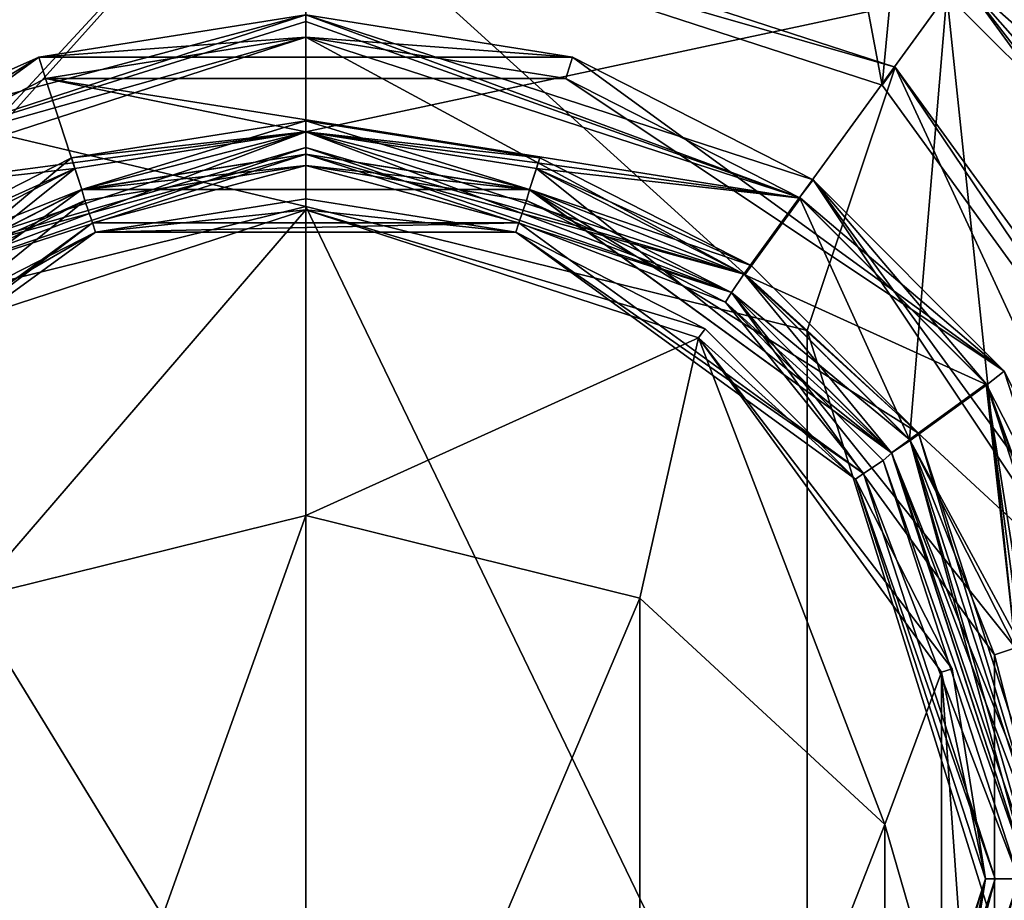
# Model space of a CAD drawing. Header units: millimetres. Extents: x -155 to 35, y -48 to 35.
# Tile 220 of 256: x -123 to -114, y 0 to 8. Entities that reach past the tile are written whole.
import ezdxf

# ---------------------------------------------------------------- set-up
doc = ezdxf.new("R2010")
doc.units = ezdxf.units.MM
doc.header["$LTSCALE"] = 65.185185
for name, color, linetype in [('2537', 7, 'CONTINUOUS'), ('2538', 7, 'CONTINUOUS'), ('2539', 7, 'CONTINUOUS'), ('2540', 7, 'CONTINUOUS'), ('2542', 7, 'CONTINUOUS'), ('2543', 7, 'CONTINUOUS'), ('2544', 7, 'CONTINUOUS'), ('2545', 7, 'CONTINUOUS'), ('2546', 7, 'CONTINUOUS'), ('2547', 7, 'CONTINUOUS'), ('2548', 7, 'CONTINUOUS'), ('2554', 7, 'CONTINUOUS'), ('2555', 7, 'CONTINUOUS'), ('2556', 7, 'CONTINUOUS'), ('2557', 7, 'CONTINUOUS'), ('2559', 7, 'CONTINUOUS'), ('2560', 7, 'CONTINUOUS'), ('2561', 7, 'CONTINUOUS'), ('2562', 7, 'CONTINUOUS'), ('2563', 7, 'CONTINUOUS'), ('2564', 7, 'CONTINUOUS'), ('2566', 7, 'CONTINUOUS'), ('2575', 7, 'CONTINUOUS'), ('2576', 7, 'CONTINUOUS'), ('2577', 7, 'CONTINUOUS'), ('2578', 7, 'CONTINUOUS'), ('2580', 7, 'CONTINUOUS'), ('43', 7, 'CONTINUOUS'), ('44', 7, 'CONTINUOUS'), ('45', 7, 'CONTINUOUS'), ('46', 7, 'CONTINUOUS'), ('48', 7, 'CONTINUOUS'), ('49', 7, 'CONTINUOUS'), ('50', 7, 'CONTINUOUS'), ('51', 7, 'CONTINUOUS'), ('52', 7, 'CONTINUOUS'), ('53', 7, 'CONTINUOUS'), ('54', 7, 'CONTINUOUS'), ('55', 7, 'CONTINUOUS'), ('56', 7, 'CONTINUOUS'), ('57', 7, 'CONTINUOUS'), ('58', 7, 'CONTINUOUS'), ('59', 7, 'CONTINUOUS'), ('60', 7, 'CONTINUOUS'), ('61', 7, 'CONTINUOUS'), ('79', 7, 'CONTINUOUS'), ('80', 7, 'CONTINUOUS')]:
    doc.layers.add(name, color=color, linetype=linetype)

msp = doc.modelspace()

# ---------------------------------------------------------------- linework, layer by layer
at = {"layer": '2537', "linetype": 'CONTINUOUS'}
for points in [[(-120, 8.7997), (-114.8277, 7.1191), (-120, 34.55), (-120, 8.7997)], [(-120, 34.55), (-114.8277, 7.1191), (-112.3095, 33.6832), (-120, 34.55)], [(-125.1723, 7.1191), (-120, 8.7997), (-127.6905, 33.6832), (-125.1723, 7.1191)], [(-114.8277, 7.1191), (-111.631, 2.7192), (-112.3095, 33.6832), (-114.8277, 7.1191)]]:
    msp.add_3dface(points, dxfattribs=at)
at = {"layer": '2538', "linetype": 'CONTINUOUS'}
for points in [[(-90.8937, 14.004, -2), (-87.7, 0, -2), (-120, 10.2, -2), (-90.8937, 14.004, -2)], [(-120, 10.2, -2), (-87.7, 0, -2), (-114.0107, 8.2564, -2), (-120, 10.2, -2)], [(-114.0107, 8.2564, -2), (-87.7, 0, -2), (-111.7509, 5.9994, -2), (-114.0107, 8.2564, -2)], [(-149.1063, -14.004, -2), (-152.3, 0, -2), (-120, -10.2, -2), (-149.1063, -14.004, -2)], [(-120, -10.2, -2), (-152.3, 0, -2), (-125.9893, -8.2564, -2), (-120, -10.2, -2)]]:
    msp.add_3dface(points, dxfattribs=at)
at = {"layer": '2539', "linetype": 'CONTINUOUS'}
for points in [[(-113.5, 0, -0.2), (-113.5, 0, -1.55), (-114.7414, -3.8206, -1.55), (-113.5, 0, -0.2)], [(-114.7414, -3.8206, -0.2), (-113.5, 0, -0.2), (-114.7414, -3.8206, -1.55), (-114.7414, -3.8206, -0.2)]]:
    msp.add_3dface(points, dxfattribs=at)
at = {"layer": '2540', "linetype": 'CONTINUOUS'}
for points in [[(-122.0086, 6.1819, -0.2), (-125.2586, 3.8206, -0.2), (-122.0086, 6.1819, -1.55), (-122.0086, 6.1819, -0.2)], [(-122.0086, 6.1819, -1.55), (-125.2586, 3.8206, -0.2), (-125.2586, 3.8206, -1.55), (-122.0086, 6.1819, -1.55)], [(-117.9914, 6.1819, -0.2), (-122.0086, 6.1819, -0.2), (-117.9914, 6.1819, -1.55), (-117.9914, 6.1819, -0.2)], [(-117.9914, 6.1819, -1.55), (-122.0086, 6.1819, -0.2), (-122.0086, 6.1819, -1.55), (-117.9914, 6.1819, -1.55)], [(-114.7414, 3.8206, -0.2), (-117.9914, 6.1819, -0.2), (-114.7414, 3.8206, -1.55), (-114.7414, 3.8206, -0.2)], [(-114.7414, 3.8206, -1.55), (-117.9914, 6.1819, -0.2), (-117.9914, 6.1819, -1.55), (-114.7414, 3.8206, -1.55)], [(-113.5, 0, -1.55), (-113.5, 0, -0.2), (-114.7414, 3.8206, -0.2), (-113.5, 0, -1.55)], [(-113.5, 0, -1.55), (-114.7414, 3.8206, -0.2), (-114.7414, 3.8206, -1.55), (-113.5, 0, -1.55)]]:
    msp.add_3dface(points, dxfattribs=at)
at = {"layer": '2542', "linetype": 'CONTINUOUS'}
for points in [[(-125.7544, 7.9326, -6), (-120, 9.8, -6), (-125.4182, 3.9413, -6), (-125.7544, 7.9326, -6)], [(-125.4182, 3.9413, -6), (-120, 9.8, -6), (-123.9334, 5.4239, -6), (-125.4182, 3.9413, -6)], [(-123.9334, 5.4239, -6), (-120, 9.8, -6), (-120, 6.7, -6), (-123.9334, 5.4239, -6)], [(-120, 9.8, -6), (-114.2456, 7.9326, -6), (-120, 6.7, -6), (-120, 9.8, -6)], [(-120, 6.7, -6), (-114.2456, 7.9326, -6), (-116.0666, 5.4239, -6), (-120, 6.7, -6)], [(-116.0666, 5.4239, -6), (-114.2456, 7.9326, -6), (-114.5818, 3.9413, -6), (-116.0666, 5.4239, -6)], [(-114.5818, 3.9413, -6), (-114.2456, 7.9326, -6), (-113.6285, 2.0721, -6), (-114.5818, 3.9413, -6)], [(-114.2456, 7.9326, -6), (-112.0744, 5.7641, -6), (-113.6285, 2.0721, -6), (-114.2456, 7.9326, -6)], [(-112.0744, -5.7641, -6), (-114.2456, -7.9326, -6), (-112.0744, 5.7641, -6), (-112.0744, -5.7641, -6)], [(-112.0744, 5.7641, -6), (-114.2456, -7.9326, -6), (-113.3, 0, -6), (-112.0744, 5.7641, -6)], [(-113.3, 0, -6), (-114.2456, -7.9326, -6), (-113.6285, -2.0721, -6), (-113.3, 0, -6)]]:
    msp.add_3dface(points, dxfattribs=at)
at = {"layer": '2543', "linetype": 'CONTINUOUS'}
for points in [[(-123.8206, 5.2586, -5.8), (-120, 6.5, -5.8), (-123.8206, 5.2586, -4.45), (-123.8206, 5.2586, -5.8)], [(-123.8206, 5.2586, -4.45), (-120, 6.5, -5.8), (-120, 6.5, -4.45), (-123.8206, 5.2586, -4.45)]]:
    msp.add_3dface(points, dxfattribs=at)
at = {"layer": '2544', "linetype": 'CONTINUOUS'}
for points in [[(-120, 7.55, -4.25), (-124.4324, 6.1119, -4.25), (-120, 6.7, -4.25), (-120, 7.55, -4.25)], [(-115.5676, 6.1119, -4.25), (-120, 7.55, -4.25), (-116.0666, 5.4239, -4.25), (-115.5676, 6.1119, -4.25)], [(-116.0666, 5.4239, -4.25), (-120, 7.55, -4.25), (-120, 6.7, -4.25), (-116.0666, 5.4239, -4.25)], [(-120, 6.7, -4.25), (-124.4324, 6.1119, -4.25), (-123.9334, 5.4239, -4.25), (-120, 6.7, -4.25)], [(-114.5818, 3.9413, -4.25), (-115.5676, 6.1119, -4.25), (-116.0666, 5.4239, -4.25), (-114.5818, 3.9413, -4.25)], [(-113.8944, 4.4412, -4.25), (-115.5676, 6.1119, -4.25), (-114.5818, 3.9413, -4.25), (-113.8944, 4.4412, -4.25)], [(-113.6285, 2.0721, -4.25), (-113.8944, 4.4412, -4.25), (-114.5818, 3.9413, -4.25), (-113.6285, 2.0721, -4.25)], [(-112.8202, 2.3352, -4.25), (-113.8944, 4.4412, -4.25), (-112.8202, -2.3352, -4.25), (-112.8202, 2.3352, -4.25)], [(-112.8202, -2.3352, -4.25), (-113.8944, 4.4412, -4.25), (-113.3, 0, -4.25), (-112.8202, -2.3352, -4.25)], [(-113.3, 0, -4.25), (-113.8944, 4.4412, -4.25), (-113.6285, 2.0721, -4.25), (-113.3, 0, -4.25)]]:
    msp.add_3dface(points, dxfattribs=at)
at = {"layer": '2545', "linetype": 'CONTINUOUS'}
for points in [[(-120, 7.75, -4.05), (-123.875, 6.7117, -2), (-124.5553, 6.2699, -4.05), (-120, 7.75, -4.05)], [(-120, 7.75, -2), (-123.875, 6.7117, -2), (-120, 7.75, -4.05), (-120, 7.75, -2)]]:
    msp.add_3dface(points, dxfattribs=at)
at = {"layer": '2546', "linetype": 'CONTINUOUS'}
for points in [[(-114.1221, 8.0902, -2.2), (-110.4894, 3.0902, -2.2), (-114.1221, 8.0902, -5.8), (-114.1221, 8.0902, -2.2)], [(-114.1221, 8.0902, -5.8), (-110.4894, 3.0902, -2.2), (-110.4894, 3.0902, -5.8), (-114.1221, 8.0902, -5.8)]]:
    msp.add_3dface(points, dxfattribs=at)
at = {"layer": '2547', "linetype": 'CONTINUOUS'}
for points in [[(-120, 6.5, -4.45), (-120, 6.5, -5.8), (-116.1794, 5.2586, -5.8), (-120, 6.5, -4.45)], [(-120, 6.5, -4.45), (-116.1794, 5.2586, -5.8), (-116.1794, 5.2586, -4.45), (-120, 6.5, -4.45)], [(-116.1794, 5.2586, -5.8), (-113.8181, 2.0086, -5.8), (-116.1794, 5.2586, -4.45), (-116.1794, 5.2586, -5.8)], [(-116.1794, 5.2586, -4.45), (-113.8181, 2.0086, -5.8), (-113.8181, 2.0086, -4.45), (-116.1794, 5.2586, -4.45)], [(-113.8181, 2.0086, -5.8), (-113.8181, -2.0086, -5.8), (-113.8181, 2.0086, -4.45), (-113.8181, 2.0086, -5.8)], [(-113.8181, 2.0086, -4.45), (-113.8181, -2.0086, -5.8), (-113.8181, -2.0086, -4.45), (-113.8181, 2.0086, -4.45)]]:
    msp.add_3dface(points, dxfattribs=at)
at = {"layer": '2548', "linetype": 'CONTINUOUS'}
for points in [[(-123.875, 6.7117, -2), (-120, 7.75, -2), (-122.3949, 7.3707, -1.95), (-123.875, 6.7117, -2)], [(-122.3949, 7.3707, -1.95), (-120, 7.75, -2), (-117.6051, 7.3707, -1.95), (-122.3949, 7.3707, -1.95)], [(-120, 7.75, -2), (-120, 7.75, -4.05), (-115.4447, 6.2699, -4.05), (-120, 7.75, -2)], [(-120, 7.75, -2), (-115.4447, 6.2699, -4.05), (-117.6051, 7.3707, -1.95), (-120, 7.75, -2)], [(-126.2699, 4.5553, -1.95), (-123.875, 6.7117, -2), (-122.3949, 7.3707, -1.95), (-126.2699, 4.5553, -1.95)], [(-117.6051, 7.3707, -1.95), (-115.4447, 6.2699, -4.05), (-113.7301, 4.5553, -1.95), (-117.6051, 7.3707, -1.95)], [(-115.4447, 6.2699, -4.05), (-112.6293, 2.3949, -4.05), (-113.7301, 4.5553, -1.95), (-115.4447, 6.2699, -4.05)], [(-112.25, 0, -2), (-112.25, 0, -1.95), (-113.7301, 4.5553, -1.95), (-112.25, 0, -2)], [(-112.6293, 2.3949, -4.05), (-112.25, 0, -2), (-113.7301, 4.5553, -1.95), (-112.6293, 2.3949, -4.05)]]:
    msp.add_3dface(points, dxfattribs=at)
at = {"layer": '2554', "linetype": 'CONTINUOUS'}
for points in [[(-120, 7.55, -1.75), (-117.6648, 7.1798, -1.75), (-122.3352, 7.1798, -1.75), (-120, 7.55, -1.75)], [(-124.4412, 6.1056, -1.75), (-122.3352, 7.1798, -1.75), (-122.0721, 6.3715, -1.75), (-124.4412, 6.1056, -1.75)], [(-117.6648, 7.1798, -1.75), (-115.5588, 6.1056, -1.75), (-122.3352, 7.1798, -1.75), (-117.6648, 7.1798, -1.75)], [(-122.3352, 7.1798, -1.75), (-115.5588, 6.1056, -1.75), (-120, 6.7, -1.75), (-122.3352, 7.1798, -1.75)], [(-122.0721, 6.3715, -1.75), (-122.3352, 7.1798, -1.75), (-120, 6.7, -1.75), (-122.0721, 6.3715, -1.75)], [(-120, 6.7, -1.75), (-115.5588, 6.1056, -1.75), (-117.9279, 6.3715, -1.75), (-120, 6.7, -1.75)], [(-123.9413, 5.4182, -1.75), (-124.4412, 6.1056, -1.75), (-122.0721, 6.3715, -1.75), (-123.9413, 5.4182, -1.75)], [(-117.9279, 6.3715, -1.75), (-115.5588, 6.1056, -1.75), (-116.0587, 5.4182, -1.75), (-117.9279, 6.3715, -1.75)], [(-115.5588, 6.1056, -1.75), (-113.8881, 4.4324, -1.75), (-116.0587, 5.4182, -1.75), (-115.5588, 6.1056, -1.75)], [(-116.0587, 5.4182, -1.75), (-113.8881, 4.4324, -1.75), (-114.5761, 3.9334, -1.75), (-116.0587, 5.4182, -1.75)], [(-113.8881, 4.4324, -1.75), (-112.45, 0, -1.75), (-114.5761, 3.9334, -1.75), (-113.8881, 4.4324, -1.75)], [(-112.45, 0, -1.75), (-113.3, 0, -1.75), (-114.5761, 3.9334, -1.75), (-112.45, 0, -1.75)], [(-113.3, 0, -1.75), (-113.8881, -4.4324, -1.75), (-114.5761, -3.9334, -1.75), (-113.3, 0, -1.75)], [(-112.45, 0, -1.75), (-113.8881, -4.4324, -1.75), (-113.3, 0, -1.75), (-112.45, 0, -1.75)]]:
    msp.add_3dface(points, dxfattribs=at)
at = {"layer": '2555', "linetype": 'CONTINUOUS'}
for points in [[(-122.0721, 6.3715), (-122.0086, 6.1819, -0.2), (-120, 6.7), (-122.0721, 6.3715)], [(-122.0086, 6.1819, -0.2), (-117.9914, 6.1819, -0.2), (-120, 6.7), (-122.0086, 6.1819, -0.2)], [(-120, 6.7), (-117.9914, 6.1819, -0.2), (-117.9279, 6.3715), (-120, 6.7)], [(-123.9413, 5.4182), (-122.0086, 6.1819, -0.2), (-122.0721, 6.3715), (-123.9413, 5.4182)], [(-117.9914, 6.1819, -0.2), (-114.7414, 3.8206, -0.2), (-117.9279, 6.3715), (-117.9914, 6.1819, -0.2)], [(-117.9279, 6.3715), (-114.7414, 3.8206, -0.2), (-116.0587, 5.4182), (-117.9279, 6.3715)], [(-125.2586, 3.8206, -0.2), (-122.0086, 6.1819, -0.2), (-123.9413, 5.4182), (-125.2586, 3.8206, -0.2)], [(-116.0587, 5.4182), (-114.7414, 3.8206, -0.2), (-114.5761, 3.9334), (-116.0587, 5.4182)], [(-114.7414, 3.8206, -0.2), (-113.5, 0, -0.2), (-114.5761, 3.9334), (-114.7414, 3.8206, -0.2)], [(-114.5761, 3.9334), (-113.5, 0, -0.2), (-113.4414, 0, -0.0586), (-114.5761, 3.9334)], [(-113.3, 0), (-114.5761, 3.9334), (-113.4414, 0, -0.0586), (-113.3, 0)]]:
    msp.add_3dface(points, dxfattribs=at)
at = {"layer": '2556', "linetype": 'CONTINUOUS'}
for points in [[(-113.5, 0, -0.2), (-114.7414, -3.8206, -0.2), (-113.4414, 0, -0.0586), (-113.5, 0, -0.2)], [(-114.7414, -3.8206, -0.2), (-113.3, 0), (-113.4414, 0, -0.0586), (-114.7414, -3.8206, -0.2)], [(-113.3, 0), (-114.7414, -3.8206, -0.2), (-114.5761, -3.9334), (-113.3, 0)]]:
    msp.add_3dface(points, dxfattribs=at)
at = {"layer": '2557', "linetype": 'CONTINUOUS'}
for points in [[(-114.0107, 8.2564, -2), (-111.7509, 5.9994, -2), (-114.1221, 8.0902, -2.2), (-114.0107, 8.2564, -2)], [(-111.7509, 5.9994, -2), (-110.3, 3.1543, -2), (-114.1221, 8.0902, -2.2), (-111.7509, 5.9994, -2)], [(-110.3, 3.1543, -2), (-110.4894, 3.0902, -2.2), (-114.1221, 8.0902, -2.2), (-110.3, 3.1543, -2)]]:
    msp.add_3dface(points, dxfattribs=at)
at = {"layer": '2559', "linetype": 'CONTINUOUS'}
for points in [[(-120, 7.75, -4.05), (-124.5553, 6.2699, -4.05), (-120, 7.6914, -4.1914), (-120, 7.75, -4.05)], [(-124.5553, 6.2699, -4.05), (-120, 7.55, -4.25), (-120, 7.6914, -4.1914), (-124.5553, 6.2699, -4.05)], [(-124.4324, 6.1119, -4.25), (-120, 7.55, -4.25), (-124.5553, 6.2699, -4.05), (-124.4324, 6.1119, -4.25)]]:
    msp.add_3dface(points, dxfattribs=at)
at = {"layer": '2560', "linetype": 'CONTINUOUS'}
for points in [[(-120, 7.75, -4.05), (-115.5676, 6.1119, -4.25), (-115.4447, 6.2699, -4.05), (-120, 7.75, -4.05)], [(-115.5676, 6.1119, -4.25), (-120, 7.75, -4.05), (-120, 7.6914, -4.1914), (-115.5676, 6.1119, -4.25)], [(-120, 7.55, -4.25), (-115.5676, 6.1119, -4.25), (-120, 7.6914, -4.1914), (-120, 7.55, -4.25)], [(-115.5676, 6.1119, -4.25), (-113.8944, 4.4412, -4.25), (-115.4447, 6.2699, -4.05), (-115.5676, 6.1119, -4.25)], [(-113.8944, 4.4412, -4.25), (-112.8202, 2.3352, -4.25), (-115.4447, 6.2699, -4.05), (-113.8944, 4.4412, -4.25)], [(-112.8202, 2.3352, -4.25), (-112.6293, 2.3949, -4.05), (-115.4447, 6.2699, -4.05), (-112.8202, 2.3352, -4.25)]]:
    msp.add_3dface(points, dxfattribs=at)
at = {"layer": '2561', "linetype": 'CONTINUOUS'}
for points in [[(-120, 6.7, -4.25), (-123.9334, 5.4239, -4.25), (-120, 6.5586, -4.3086), (-120, 6.7, -4.25)], [(-123.9334, 5.4239, -4.25), (-120, 6.5, -4.45), (-120, 6.5586, -4.3086), (-123.9334, 5.4239, -4.25)], [(-123.8206, 5.2586, -4.45), (-120, 6.5, -4.45), (-123.9334, 5.4239, -4.25), (-123.8206, 5.2586, -4.45)]]:
    msp.add_3dface(points, dxfattribs=at)
at = {"layer": '2562', "linetype": 'CONTINUOUS'}
for points in [[(-116.0666, 5.4239, -4.25), (-120, 6.7, -4.25), (-116.1794, 5.2586, -4.45), (-116.0666, 5.4239, -4.25)], [(-116.1794, 5.2586, -4.45), (-120, 6.7, -4.25), (-120, 6.5586, -4.3086), (-116.1794, 5.2586, -4.45)], [(-120, 6.5, -4.45), (-116.1794, 5.2586, -4.45), (-120, 6.5586, -4.3086), (-120, 6.5, -4.45)], [(-114.5818, 3.9413, -4.25), (-116.0666, 5.4239, -4.25), (-116.1794, 5.2586, -4.45), (-114.5818, 3.9413, -4.25)], [(-114.5818, 3.9413, -4.25), (-116.1794, 5.2586, -4.45), (-113.8181, 2.0086, -4.45), (-114.5818, 3.9413, -4.25)], [(-113.6285, 2.0721, -4.25), (-114.5818, 3.9413, -4.25), (-113.8181, 2.0086, -4.45), (-113.6285, 2.0721, -4.25)], [(-113.3, 0, -4.25), (-113.6285, 2.0721, -4.25), (-113.8181, 2.0086, -4.45), (-113.3, 0, -4.25)], [(-113.3, 0, -4.25), (-113.8181, 2.0086, -4.45), (-113.8181, -2.0086, -4.45), (-113.3, 0, -4.25)], [(-113.6285, -2.0721, -4.25), (-113.3, 0, -4.25), (-113.8181, -2.0086, -4.45), (-113.6285, -2.0721, -4.25)]]:
    msp.add_3dface(points, dxfattribs=at)
at = {"layer": '2563', "linetype": 'CONTINUOUS'}
for points in [[(-123.9334, 5.4239, -6), (-120, 6.7, -6), (-123.8206, 5.2586, -5.8), (-123.9334, 5.4239, -6)], [(-123.8206, 5.2586, -5.8), (-120, 6.7, -6), (-120, 6.5586, -5.9414), (-123.8206, 5.2586, -5.8)], [(-120, 6.5, -5.8), (-123.8206, 5.2586, -5.8), (-120, 6.5586, -5.9414), (-120, 6.5, -5.8)]]:
    msp.add_3dface(points, dxfattribs=at)
at = {"layer": '2564', "linetype": 'CONTINUOUS'}
for points in [[(-120, 6.7, -6), (-116.0666, 5.4239, -6), (-120, 6.5586, -5.9414), (-120, 6.7, -6)], [(-116.0666, 5.4239, -6), (-120, 6.5, -5.8), (-120, 6.5586, -5.9414), (-116.0666, 5.4239, -6)], [(-120, 6.5, -5.8), (-116.0666, 5.4239, -6), (-116.1794, 5.2586, -5.8), (-120, 6.5, -5.8)], [(-116.0666, 5.4239, -6), (-114.5818, 3.9413, -6), (-116.1794, 5.2586, -5.8), (-116.0666, 5.4239, -6)], [(-114.5818, 3.9413, -6), (-113.6285, 2.0721, -6), (-116.1794, 5.2586, -5.8), (-114.5818, 3.9413, -6)], [(-113.6285, 2.0721, -6), (-113.8181, 2.0086, -5.8), (-116.1794, 5.2586, -5.8), (-113.6285, 2.0721, -6)], [(-113.6285, 2.0721, -6), (-113.3, 0, -6), (-113.8181, 2.0086, -5.8), (-113.6285, 2.0721, -6)], [(-113.3, 0, -6), (-113.8181, -2.0086, -5.8), (-113.8181, 2.0086, -5.8), (-113.3, 0, -6)], [(-113.3, 0, -6), (-113.6285, -2.0721, -6), (-113.8181, -2.0086, -5.8), (-113.3, 0, -6)]]:
    msp.add_3dface(points, dxfattribs=at)
at = {"layer": '2566', "linetype": 'CONTINUOUS'}
for points in [[(-112.0744, 5.7641, -6), (-114.2456, 7.9326, -6), (-114.1221, 8.0902, -5.8), (-112.0744, 5.7641, -6)], [(-112.0744, 5.7641, -6), (-114.1221, 8.0902, -5.8), (-110.4894, 3.0902, -5.8), (-112.0744, 5.7641, -6)]]:
    msp.add_3dface(points, dxfattribs=at)
at = {"layer": '2575', "linetype": 'CONTINUOUS'}
for points in [[(-122.0086, 6.1819, -1.55), (-122.0721, 6.3715, -1.75), (-120, 6.7, -1.75), (-122.0086, 6.1819, -1.55)], [(-117.9914, 6.1819, -1.55), (-122.0086, 6.1819, -1.55), (-120, 6.7, -1.75), (-117.9914, 6.1819, -1.55)], [(-117.9914, 6.1819, -1.55), (-120, 6.7, -1.75), (-117.9279, 6.3715, -1.75), (-117.9914, 6.1819, -1.55)], [(-122.0086, 6.1819, -1.55), (-125.2586, 3.8206, -1.55), (-122.0721, 6.3715, -1.75), (-122.0086, 6.1819, -1.55)], [(-125.2586, 3.8206, -1.55), (-123.9413, 5.4182, -1.75), (-122.0721, 6.3715, -1.75), (-125.2586, 3.8206, -1.55)], [(-117.9914, 6.1819, -1.55), (-117.9279, 6.3715, -1.75), (-116.0587, 5.4182, -1.75), (-117.9914, 6.1819, -1.55)], [(-114.7414, 3.8206, -1.55), (-117.9914, 6.1819, -1.55), (-116.0587, 5.4182, -1.75), (-114.7414, 3.8206, -1.55)], [(-114.7414, 3.8206, -1.55), (-116.0587, 5.4182, -1.75), (-114.5761, 3.9334, -1.75), (-114.7414, 3.8206, -1.55)], [(-113.3, 0, -1.75), (-114.7414, 3.8206, -1.55), (-114.5761, 3.9334, -1.75), (-113.3, 0, -1.75)], [(-113.5, 0, -1.55), (-114.7414, 3.8206, -1.55), (-113.4414, 0, -1.6914), (-113.5, 0, -1.55)], [(-114.7414, 3.8206, -1.55), (-113.3, 0, -1.75), (-113.4414, 0, -1.6914), (-114.7414, 3.8206, -1.55)]]:
    msp.add_3dface(points, dxfattribs=at)
at = {"layer": '2576', "linetype": 'CONTINUOUS'}
for points in [[(-114.7414, -3.8206, -1.55), (-113.5, 0, -1.55), (-114.5761, -3.9334, -1.75), (-114.7414, -3.8206, -1.55)], [(-114.5761, -3.9334, -1.75), (-113.5, 0, -1.55), (-113.4414, 0, -1.6914), (-114.5761, -3.9334, -1.75)], [(-113.3, 0, -1.75), (-114.5761, -3.9334, -1.75), (-113.4414, 0, -1.6914), (-113.3, 0, -1.75)]]:
    msp.add_3dface(points, dxfattribs=at)
at = {"layer": '2577', "linetype": 'CONTINUOUS'}
for points in [[(-122.3949, 7.3707, -1.95), (-117.6051, 7.3707, -1.95), (-120, 7.55, -1.75), (-122.3949, 7.3707, -1.95)], [(-122.3949, 7.3707, -1.95), (-120, 7.55, -1.75), (-122.3352, 7.1798, -1.75), (-122.3949, 7.3707, -1.95)], [(-117.6051, 7.3707, -1.95), (-117.6648, 7.1798, -1.75), (-120, 7.55, -1.75), (-117.6051, 7.3707, -1.95)], [(-126.2699, 4.5553, -1.95), (-122.3949, 7.3707, -1.95), (-124.4412, 6.1056, -1.75), (-126.2699, 4.5553, -1.95)], [(-122.3949, 7.3707, -1.95), (-122.3352, 7.1798, -1.75), (-124.4412, 6.1056, -1.75), (-122.3949, 7.3707, -1.95)], [(-117.6051, 7.3707, -1.95), (-113.7301, 4.5553, -1.95), (-117.6648, 7.1798, -1.75), (-117.6051, 7.3707, -1.95)], [(-113.7301, 4.5553, -1.95), (-115.5588, 6.1056, -1.75), (-117.6648, 7.1798, -1.75), (-113.7301, 4.5553, -1.95)], [(-113.7301, 4.5553, -1.95), (-113.8881, 4.4324, -1.75), (-115.5588, 6.1056, -1.75), (-113.7301, 4.5553, -1.95)], [(-113.7301, 4.5553, -1.95), (-112.25, 0, -1.95), (-113.8881, 4.4324, -1.75), (-113.7301, 4.5553, -1.95)], [(-113.8881, 4.4324, -1.75), (-112.25, 0, -1.95), (-112.3086, 0, -1.8086), (-113.8881, 4.4324, -1.75)], [(-112.45, 0, -1.75), (-113.8881, 4.4324, -1.75), (-112.3086, 0, -1.8086), (-112.45, 0, -1.75)]]:
    msp.add_3dface(points, dxfattribs=at)
at = {"layer": '2578', "linetype": 'CONTINUOUS'}
msp.add_3dface([(-113.7301, -4.5553, -1.95), (-113.8881, -4.4324, -1.75), (-112.45, 0, -1.75), (-113.7301, -4.5553, -1.95)], dxfattribs=at)
at = {"layer": '2580', "linetype": 'CONTINUOUS'}
for points in [[(-120, 6.8), (-122.1013, 6.4672), (-120, 6.7), (-120, 6.8)], [(-117.8987, 6.4672), (-120, 6.8), (-120, 6.7), (-117.8987, 6.4672)], [(-122.1013, 6.4672), (-122.0721, 6.3715), (-120, 6.7), (-122.1013, 6.4672)], [(-117.8987, 6.4672), (-120, 6.7), (-117.9279, 6.3715), (-117.8987, 6.4672)], [(-122.1013, 6.4672), (-123.997, 5.5013), (-122.0721, 6.3715), (-122.1013, 6.4672)], [(-116.003, 5.5013), (-117.8987, 6.4672), (-117.9279, 6.3715), (-116.003, 5.5013)], [(-123.997, 5.5013), (-123.9413, 5.4182), (-122.0721, 6.3715), (-123.997, 5.5013)], [(-116.003, 5.5013), (-117.9279, 6.3715), (-116.0587, 5.4182), (-116.003, 5.5013)], [(-114.4987, 3.9969), (-116.003, 5.5013), (-116.0587, 5.4182), (-114.4987, 3.9969)], [(-114.4987, 3.9969), (-116.0587, 5.4182), (-114.5761, 3.9334), (-114.4987, 3.9969)], [(-114.4987, 3.9969), (-114.5761, 3.9334), (-113.3, 0), (-114.4987, 3.9969)], [(-113.2, 0), (-114.4987, 3.9969), (-113.3, 0), (-113.2, 0)], [(-114.4987, -3.9969), (-113.2, 0), (-114.5761, -3.9334), (-114.4987, -3.9969)], [(-113.2, 0), (-113.3, 0), (-114.5761, -3.9334), (-113.2, 0)]]:
    msp.add_3dface(points, dxfattribs=at)
at = {"layer": '43', "color": 7, "linetype": 'CONTINUOUS', "true_color": 0xe0f2ff}
for points in [[(-120, 9, 0.2), (-125.2901, 7.2812, 0.2003), (-120, 9, 215), (-120, 9, 0.2)], [(-120, 9, 215), (-125.2901, 7.2812, 0.2003), (-125.2901, 7.2812, 215), (-120, 9, 215)]]:
    msp.add_3dface(points, dxfattribs=at)
at = {"layer": '44', "color": 7, "linetype": 'CONTINUOUS', "true_color": 0xe0f2ff}
for points in [[(-120, 9, 0.2), (-120, 9, 215), (-114.7099, 7.2812, 215), (-120, 9, 0.2)], [(-120, 9, 0.2), (-114.7099, 7.2812, 215), (-114.7099, 7.2811, 0.2003), (-120, 9, 0.2)], [(-114.7099, 7.2812, 215), (-111.4405, 2.7812, 215), (-114.7099, 7.2811, 0.2003), (-114.7099, 7.2812, 215)], [(-114.7099, 7.2811, 0.2003), (-111.4405, 2.7812, 215), (-111.4404, 2.781, 0.2003), (-114.7099, 7.2811, 0.2003)]]:
    msp.add_3dface(points, dxfattribs=at)
at = {"layer": '45', "color": 7, "linetype": 'CONTINUOUS', "true_color": 0xe0f2ff}
for points in [[(-120, 9, 215), (-125.2901, 7.2812, 215), (-120, 6.0313, 229.9247), (-120, 9, 215)], [(-120, 6.0313, 229.9247), (-125.2901, 7.2812, 215), (-124.5, 4.9173, 229.4632), (-120, 6.0313, 229.9247)], [(-120, 6.0313, 229.9247), (-124.5, 4.9173, 229.4632), (-120, -2.4337, 242.588), (-120, 6.0313, 229.9247)], [(-120, -2.4337, 242.588), (-124.5, 4.9173, 229.4632), (-124.5, -3.2859, 241.735), (-120, -2.4337, 242.588)]]:
    msp.add_3dface(points, dxfattribs=at)
at = {"layer": '46', "color": 7, "linetype": 'CONTINUOUS', "true_color": 0xe0f2ff}
for points in [[(-114.7099, 7.2812, 215), (-120, 9, 215), (-115.5, 4.9173, 229.4632), (-114.7099, 7.2812, 215)], [(-120, 9, 215), (-120, 6.0313, 229.9247), (-115.5, 4.9173, 229.4632), (-120, 9, 215)], [(-112.2058, 1.8738, 228.2026), (-114.7099, 7.2812, 215), (-115.5, 4.9173, 229.4632), (-112.2058, 1.8738, 228.2026)], [(-111.4405, 2.7812, 215), (-114.7099, 7.2812, 215), (-112.2058, 1.8738, 228.2026), (-111.4405, 2.7812, 215)], [(-120, 6.0313, 229.9247), (-120, -2.4337, 242.588), (-115.5, -3.2859, 241.735), (-120, 6.0313, 229.9247)], [(-115.5, 4.9173, 229.4632), (-120, 6.0313, 229.9247), (-115.5, -3.2859, 241.735), (-115.5, 4.9173, 229.4632)], [(-112.2058, 1.8738, 228.2026), (-115.5, 4.9173, 229.4632), (-112.2058, -5.6144, 239.4048), (-112.2058, 1.8738, 228.2026)], [(-112.2058, -5.6144, 239.4048), (-115.5, 4.9173, 229.4632), (-115.5, -3.2859, 241.735), (-112.2058, -5.6144, 239.4048)]]:
    msp.add_3dface(points, dxfattribs=at)
at = {"layer": '48', "color": 7, "linetype": 'CONTINUOUS', "true_color": 0xe0f2ff}
for points in [[(-125.2901, 7.2812, 0.2003), (-120, 9, 0.2), (-125.1723, 7.1191), (-125.2901, 7.2812, 0.2003)], [(-120, 9, 0.2), (-120, 8.7997), (-125.1723, 7.1191), (-120, 9, 0.2)]]:
    msp.add_3dface(points, dxfattribs=at)
at = {"layer": '49', "color": 7, "linetype": 'CONTINUOUS', "true_color": 0xe0f2ff}
for points in [[(-120, 9, 0.2), (-114.7099, 7.2811, 0.2003), (-120, 8.7997), (-120, 9, 0.2)], [(-120, 8.7997), (-114.7099, 7.2811, 0.2003), (-114.8277, 7.1191), (-120, 8.7997)], [(-114.8277, 7.1191), (-114.7099, 7.2811, 0.2003), (-111.631, 2.7192), (-114.8277, 7.1191)], [(-114.7099, 7.2811, 0.2003), (-111.4404, 2.781, 0.2003), (-111.631, 2.7192), (-114.7099, 7.2811, 0.2003)]]:
    msp.add_3dface(points, dxfattribs=at)
at = {"layer": '50', "color": 7, "linetype": 'CONTINUOUS', "true_color": 0xe0f2ff}
for points in [[(-120, 6, 87), (-116.4735, 4.8543, 87), (-120, 6, 215), (-120, 6, 87)], [(-120, 6, 215), (-116.4735, 4.8543, 87), (-116.4733, 4.8541, 215), (-120, 6, 215)], [(-116.4735, 4.8543, 87), (-114.2936, 1.8539, 87), (-116.4733, 4.8541, 215), (-116.4735, 4.8543, 87)], [(-116.4733, 4.8541, 215), (-114.2936, 1.8539, 87), (-114.2937, 1.8541, 215), (-116.4733, 4.8541, 215)], [(-114.2936, 1.8539, 87), (-114.2936, -1.8539, 87), (-114.2937, 1.8541, 215), (-114.2936, 1.8539, 87)], [(-114.2937, 1.8541, 215), (-114.2936, -1.8539, 87), (-114.2937, -1.8541, 215), (-114.2937, 1.8541, 215)]]:
    msp.add_3dface(points, dxfattribs=at)
at = {"layer": '51', "color": 7, "linetype": 'CONTINUOUS', "true_color": 0xe0f2ff}
for points in [[(-120, 6, 87), (-120, 6, 215), (-123.5267, 4.8541, 215), (-120, 6, 87)], [(-123.5265, 4.8543, 87), (-120, 6, 87), (-123.5267, 4.8541, 215), (-123.5265, 4.8543, 87)]]:
    msp.add_3dface(points, dxfattribs=at)
at = {"layer": '52', "color": 7, "linetype": 'CONTINUOUS', "true_color": 0xe0f2ff}
for points in [[(-120, 6, 215), (-116.4733, 4.8541, 215), (-120, 3.2597, 228.7766), (-120, 6, 215)], [(-120, 3.2597, 228.7766), (-116.4733, 4.8541, 215), (-117, 2.517, 228.469), (-120, 3.2597, 228.7766)], [(-117, 2.517, 228.469), (-116.4733, 4.8541, 215), (-114.8038, 0.488, 227.6286), (-117, 2.517, 228.469)], [(-116.4733, 4.8541, 215), (-114.2937, 1.8541, 215), (-114.8038, 0.488, 227.6286), (-116.4733, 4.8541, 215)], [(-120, 3.2597, 228.7766), (-117, 2.517, 228.469), (-120, -4.5542, 240.4658), (-120, 3.2597, 228.7766)], [(-120, -4.5542, 240.4658), (-117, 2.517, 228.469), (-117, -5.1223, 239.8972), (-120, -4.5542, 240.4658)], [(-117, 2.517, 228.469), (-114.8038, 0.488, 227.6286), (-117, -5.1223, 239.8972), (-117, 2.517, 228.469)], [(-114.8038, 0.488, 227.6286), (-114.2937, 1.8541, 215), (-114, -2.2836, 226.4805), (-114.8038, 0.488, 227.6286)], [(-114.2937, 1.8541, 215), (-114.2937, -1.8541, 215), (-114, -2.2836, 226.4805), (-114.2937, 1.8541, 215)], [(-117, -5.1223, 239.8972), (-114.8038, 0.488, 227.6286), (-114.8038, -6.6746, 238.3437), (-117, -5.1223, 239.8972)], [(-114.8038, 0.488, 227.6286), (-114, -2.2836, 226.4805), (-114.8038, -6.6746, 238.3437), (-114.8038, 0.488, 227.6286)]]:
    msp.add_3dface(points, dxfattribs=at)
at = {"layer": '53', "color": 7, "linetype": 'CONTINUOUS', "true_color": 0xe0f2ff}
for points in [[(-123.5267, 4.8541, 215), (-120, 6, 215), (-123, 2.517, 228.469), (-123.5267, 4.8541, 215)], [(-120, 6, 215), (-120, 3.2597, 228.7766), (-123, 2.517, 228.469), (-120, 6, 215)], [(-120, 3.2597, 228.7766), (-120, -4.5542, 240.4658), (-123, -5.1223, 239.8972), (-120, 3.2597, 228.7766)], [(-123, 2.517, 228.469), (-120, 3.2597, 228.7766), (-123, -5.1223, 239.8972), (-123, 2.517, 228.469)]]:
    msp.add_3dface(points, dxfattribs=at)
at = {"layer": '54', "color": 7, "linetype": 'CONTINUOUS', "true_color": 0xe0f2ff}
for points in [[(-120, 6.1, 87), (-120, 6, 87), (-121.8853, 5.8013, 87), (-120, 6.1, 87)], [(-118.1147, 5.8013, 87), (-120, 6, 87), (-120, 6.1, 87), (-118.1147, 5.8013, 87)], [(-120, 6, 87), (-123.5265, 4.8543, 87), (-121.8853, 5.8013, 87), (-120, 6, 87)], [(-116.4735, 4.8543, 87), (-120, 6, 87), (-116.4142, 4.9348, 87), (-116.4735, 4.8543, 87)], [(-116.4142, 4.9348, 87), (-120, 6, 87), (-118.1147, 5.8013, 87), (-116.4142, 4.9348, 87)], [(-121.8853, 5.8013, 87), (-123.5265, 4.8543, 87), (-123.5858, 4.9348, 87), (-121.8853, 5.8013, 87)], [(-115.0647, 3.585, 87), (-116.4735, 4.8543, 87), (-116.4142, 4.9348, 87), (-115.0647, 3.585, 87)], [(-114.2936, 1.8539, 87), (-116.4735, 4.8543, 87), (-114.1985, 1.8848, 87), (-114.2936, 1.8539, 87)], [(-114.1985, 1.8848, 87), (-116.4735, 4.8543, 87), (-115.0647, 3.585, 87), (-114.1985, 1.8848, 87)], [(-113.9, 0, 87), (-114.2936, 1.8539, 87), (-114.1985, 1.8848, 87), (-113.9, 0, 87)], [(-114.2936, -1.8539, 87), (-114.2936, 1.8539, 87), (-113.9, 0, 87), (-114.2936, -1.8539, 87)], [(-114.2936, -1.8539, 87), (-113.9, 0, 87), (-114.1985, -1.8848, 87), (-114.2936, -1.8539, 87)]]:
    msp.add_3dface(points, dxfattribs=at)
at = {"layer": '55', "color": 7, "linetype": 'CONTINUOUS', "true_color": 0xe0f2ff}
for points in [[(-114.1985, -1.8848, 87), (-113.9, 0, 87), (-115.065, -3.5855, 12.3), (-114.1985, -1.8848, 87)], [(-113.9, 0, 87), (-113.9, 0, 12.3), (-115.065, -3.5855, 12.3), (-113.9, 0, 87)]]:
    msp.add_3dface(points, dxfattribs=at)
at = {"layer": '56', "color": 7, "linetype": 'CONTINUOUS', "true_color": 0xe0f2ff}
for points in [[(-120, 6.1, 87), (-121.8853, 5.8013, 87), (-121.885, 5.8014, 12.3), (-120, 6.1, 87)], [(-118.115, 5.8014, 12.3), (-120, 6.1, 87), (-121.885, 5.8014, 12.3), (-118.115, 5.8014, 12.3)], [(-118.1147, 5.8013, 87), (-120, 6.1, 87), (-118.115, 5.8014, 12.3), (-118.1147, 5.8013, 87)], [(-121.885, 5.8014, 12.3), (-123.5858, 4.9348, 87), (-124.935, 3.5855, 12.3), (-121.885, 5.8014, 12.3)], [(-121.8853, 5.8013, 87), (-123.5858, 4.9348, 87), (-121.885, 5.8014, 12.3), (-121.8853, 5.8013, 87)], [(-115.065, 3.5855, 12.3), (-118.1147, 5.8013, 87), (-118.115, 5.8014, 12.3), (-115.065, 3.5855, 12.3)], [(-116.4142, 4.9348, 87), (-118.1147, 5.8013, 87), (-115.065, 3.5855, 12.3), (-116.4142, 4.9348, 87)], [(-115.0647, 3.585, 87), (-116.4142, 4.9348, 87), (-115.065, 3.5855, 12.3), (-115.0647, 3.585, 87)], [(-113.9, 0, 12.3), (-115.0647, 3.585, 87), (-115.065, 3.5855, 12.3), (-113.9, 0, 12.3)], [(-114.1985, 1.8848, 87), (-115.0647, 3.585, 87), (-113.9, 0, 12.3), (-114.1985, 1.8848, 87)], [(-113.9, 0, 87), (-114.1985, 1.8848, 87), (-113.9, 0, 12.3), (-113.9, 0, 87)]]:
    msp.add_3dface(points, dxfattribs=at)
at = {"layer": '57', "color": 7, "linetype": 'CONTINUOUS', "true_color": 0xe0f2ff}
for points in [[(-122.0089, 6.1817, 12), (-120, 6.5, 12), (-119.9997, 6.4, 12), (-122.0089, 6.1817, 12)], [(-120, 6.5, 12), (-117.9911, 6.1817, 12), (-119.9997, 6.4, 12), (-120, 6.5, 12)], [(-121.9807, 6.0858, 12), (-122.0089, 6.1817, 12), (-119.9997, 6.4, 12), (-121.9807, 6.0858, 12)], [(-119.9997, 6.4, 12), (-117.9911, 6.1817, 12), (-118.0188, 6.0856, 12), (-119.9997, 6.4, 12)], [(-123.8209, 5.2584, 12), (-122.0089, 6.1817, 12), (-121.9807, 6.0858, 12), (-123.8209, 5.2584, 12)], [(-117.9911, 6.1817, 12), (-116.1791, 5.2584, 12), (-118.0188, 6.0856, 12), (-117.9911, 6.1817, 12)], [(-123.7669, 5.174, 12), (-123.8209, 5.2584, 12), (-121.9807, 6.0858, 12), (-123.7669, 5.174, 12)], [(-118.0188, 6.0856, 12), (-116.1791, 5.2584, 12), (-116.2326, 5.1737, 12), (-118.0188, 6.0856, 12)], [(-116.1791, 5.2584, 12), (-114.741, 3.8201, 12), (-116.2326, 5.1737, 12), (-116.1791, 5.2584, 12)], [(-116.2326, 5.1737, 12), (-114.741, 3.8201, 12), (-114.8165, 3.7539, 12), (-116.2326, 5.1737, 12)], [(-114.741, 3.8201, 12), (-113.5, 0, 12), (-114.8165, 3.7539, 12), (-114.741, 3.8201, 12)], [(-114.8165, 3.7539, 12), (-113.5, 0, 12), (-113.6, 0, 12), (-114.8165, 3.7539, 12)], [(-113.6, 0, 12), (-114.741, -3.8201, 12), (-114.8168, -3.7543, 12), (-113.6, 0, 12)], [(-113.5, 0, 12), (-114.741, -3.8201, 12), (-113.6, 0, 12), (-113.5, 0, 12)]]:
    msp.add_3dface(points, dxfattribs=at)
at = {"layer": '58', "color": 7, "linetype": 'CONTINUOUS', "true_color": 0xe0f2ff}
for points in [[(-114.741, -3.8201, 12), (-113.5, 0, 12), (-114.7412, -3.8204, 0.3), (-114.741, -3.8201, 12)], [(-114.7412, -3.8204, 0.3), (-113.5, 0, 12), (-113.5, 0, 0.3), (-114.7412, -3.8204, 0.3)]]:
    msp.add_3dface(points, dxfattribs=at)
at = {"layer": '59', "color": 7, "linetype": 'CONTINUOUS', "true_color": 0xe0f2ff}
for points in [[(-120, 6.5, 12), (-122.0089, 6.1817, 12), (-122.0083, 6.182, 0.3), (-120, 6.5, 12)], [(-117.9917, 6.182, 0.3), (-120, 6.5, 12), (-122.0083, 6.182, 0.3), (-117.9917, 6.182, 0.3)], [(-117.9911, 6.1817, 12), (-120, 6.5, 12), (-117.9917, 6.182, 0.3), (-117.9911, 6.1817, 12)], [(-122.0083, 6.182, 0.3), (-123.8209, 5.2584, 12), (-125.2588, 3.8204, 0.3), (-122.0083, 6.182, 0.3)], [(-122.0089, 6.1817, 12), (-123.8209, 5.2584, 12), (-122.0083, 6.182, 0.3), (-122.0089, 6.1817, 12)], [(-114.7412, 3.8204, 0.3), (-117.9911, 6.1817, 12), (-117.9917, 6.182, 0.3), (-114.7412, 3.8204, 0.3)], [(-116.1791, 5.2584, 12), (-117.9911, 6.1817, 12), (-114.7412, 3.8204, 0.3), (-116.1791, 5.2584, 12)], [(-114.741, 3.8201, 12), (-116.1791, 5.2584, 12), (-114.7412, 3.8204, 0.3), (-114.741, 3.8201, 12)], [(-113.5, 0, 0.3), (-114.741, 3.8201, 12), (-114.7412, 3.8204, 0.3), (-113.5, 0, 0.3)], [(-113.5, 0, 12), (-114.741, 3.8201, 12), (-113.5, 0, 0.3), (-113.5, 0, 12)]]:
    msp.add_3dface(points, dxfattribs=at)
at = {"layer": '60', "color": 7, "linetype": 'CONTINUOUS', "true_color": 0xe0f2ff}
for points in [[(-115.065, -3.5855, 12.3), (-113.9, 0, 12.3), (-114.9939, -3.6371, 12.0879), (-115.065, -3.5855, 12.3)], [(-114.9939, -3.6371, 12.0879), (-113.9, 0, 12.3), (-113.8121, 0, 12.0879), (-114.9939, -3.6371, 12.0879)], [(-114.8168, -3.7543, 12), (-114.9939, -3.6371, 12.0879), (-113.8121, 0, 12.0879), (-114.8168, -3.7543, 12)], [(-113.6, 0, 12), (-114.8168, -3.7543, 12), (-113.8121, 0, 12.0879), (-113.6, 0, 12)]]:
    msp.add_3dface(points, dxfattribs=at)
at = {"layer": '61', "color": 7, "linetype": 'CONTINUOUS', "true_color": 0xe0f2ff}
for points in [[(-121.9807, 6.0858, 12), (-119.9997, 6.4, 12), (-121.9122, 5.885, 12.0879), (-121.9807, 6.0858, 12)], [(-119.9997, 6.4, 12), (-118.0878, 5.885, 12.0879), (-121.9122, 5.885, 12.0879), (-119.9997, 6.4, 12)], [(-119.9997, 6.4, 12), (-118.0188, 6.0856, 12), (-118.0878, 5.885, 12.0879), (-119.9997, 6.4, 12)], [(-123.7669, 5.174, 12), (-121.9807, 6.0858, 12), (-125.0061, 3.6371, 12.0879), (-123.7669, 5.174, 12)], [(-121.9807, 6.0858, 12), (-121.9122, 5.885, 12.0879), (-125.0061, 3.6371, 12.0879), (-121.9807, 6.0858, 12)], [(-118.0188, 6.0856, 12), (-116.2326, 5.1737, 12), (-118.0878, 5.885, 12.0879), (-118.0188, 6.0856, 12)], [(-121.9122, 5.885, 12.0879), (-124.935, 3.5855, 12.3), (-125.0061, 3.6371, 12.0879), (-121.9122, 5.885, 12.0879)], [(-121.885, 5.8014, 12.3), (-124.935, 3.5855, 12.3), (-121.9122, 5.885, 12.0879), (-121.885, 5.8014, 12.3)], [(-118.0878, 5.885, 12.0879), (-121.885, 5.8014, 12.3), (-121.9122, 5.885, 12.0879), (-118.0878, 5.885, 12.0879)], [(-118.115, 5.8014, 12.3), (-121.885, 5.8014, 12.3), (-118.0878, 5.885, 12.0879), (-118.115, 5.8014, 12.3)], [(-114.9939, 3.6371, 12.0879), (-118.115, 5.8014, 12.3), (-118.0878, 5.885, 12.0879), (-114.9939, 3.6371, 12.0879)], [(-116.2326, 5.1737, 12), (-114.9939, 3.6371, 12.0879), (-118.0878, 5.885, 12.0879), (-116.2326, 5.1737, 12)], [(-115.065, 3.5855, 12.3), (-118.115, 5.8014, 12.3), (-114.9939, 3.6371, 12.0879), (-115.065, 3.5855, 12.3)], [(-116.2326, 5.1737, 12), (-114.8165, 3.7539, 12), (-114.9939, 3.6371, 12.0879), (-116.2326, 5.1737, 12)], [(-114.8165, 3.7539, 12), (-113.6, 0, 12), (-114.9939, 3.6371, 12.0879), (-114.8165, 3.7539, 12)], [(-113.8121, 0, 12.0879), (-115.065, 3.5855, 12.3), (-114.9939, 3.6371, 12.0879), (-113.8121, 0, 12.0879)], [(-113.6, 0, 12), (-113.8121, 0, 12.0879), (-114.9939, 3.6371, 12.0879), (-113.6, 0, 12)], [(-113.9, 0, 12.3), (-115.065, 3.5855, 12.3), (-113.8121, 0, 12.0879), (-113.9, 0, 12.3)]]:
    msp.add_3dface(points, dxfattribs=at)
at = {"layer": '79', "color": 7, "linetype": 'CONTINUOUS', "true_color": 0xe0f2ff}
for points in [[(-120, 6.8), (-122.0083, 6.182, 0.3), (-122.1013, 6.4672), (-120, 6.8)], [(-117.9917, 6.182, 0.3), (-122.0083, 6.182, 0.3), (-120, 6.8), (-117.9917, 6.182, 0.3)], [(-117.8987, 6.4672), (-117.9917, 6.182, 0.3), (-120, 6.8), (-117.8987, 6.4672)], [(-122.0083, 6.182, 0.3), (-125.2588, 3.8204, 0.3), (-122.1013, 6.4672), (-122.0083, 6.182, 0.3)], [(-122.1013, 6.4672), (-125.2588, 3.8204, 0.3), (-123.997, 5.5013), (-122.1013, 6.4672)], [(-116.003, 5.5013), (-117.9917, 6.182, 0.3), (-117.8987, 6.4672), (-116.003, 5.5013)], [(-114.7412, 3.8204, 0.3), (-117.9917, 6.182, 0.3), (-114.4987, 3.9969), (-114.7412, 3.8204, 0.3)], [(-114.4987, 3.9969), (-117.9917, 6.182, 0.3), (-116.003, 5.5013), (-114.4987, 3.9969)], [(-113.2, 0), (-114.7412, 3.8204, 0.3), (-114.4987, 3.9969), (-113.2, 0)], [(-113.5, 0, 0.3), (-114.7412, 3.8204, 0.3), (-113.2, 0), (-113.5, 0, 0.3)]]:
    msp.add_3dface(points, dxfattribs=at)
at = {"layer": '80', "color": 7, "linetype": 'CONTINUOUS', "true_color": 0xe0f2ff}
for points in [[(-114.7412, -3.8204, 0.3), (-113.5, 0, 0.3), (-114.4987, -3.9969), (-114.7412, -3.8204, 0.3)], [(-113.5, 0, 0.3), (-113.2, 0), (-114.4987, -3.9969), (-113.5, 0, 0.3)]]:
    msp.add_3dface(points, dxfattribs=at)

doc.saveas('drawing.dxf')
